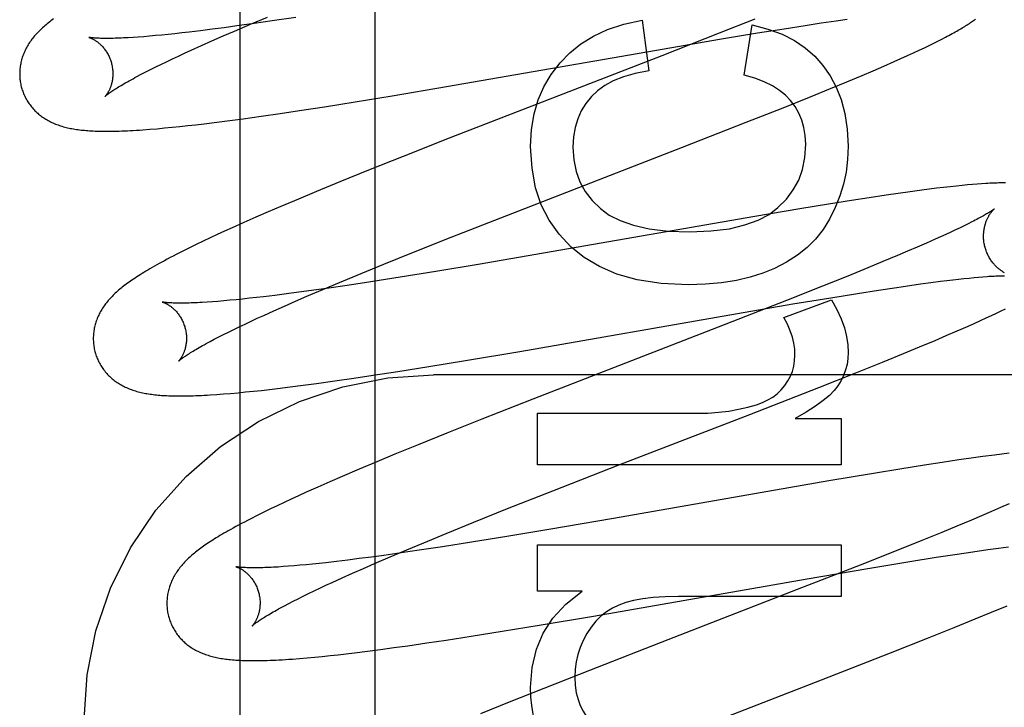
# Model space of a CAD drawing. Header units: inches. Extents: x 0 to 278, y 0 to 180.
# Tile 40 of 80: x 96.899 to 97.111, y 92.256 to 92.404. Entities that reach past the tile are written whole.
import ezdxf

# ---------------------------------------------------------------- set-up
doc = ezdxf.new("R2010")
doc.units = ezdxf.units.IN
doc.header["$LTSCALE"] = 15.310625
doc.header["$MEASUREMENT"] = 0
doc.linetypes.add('HIDDEN', pattern=[0.2, 0.1, -0.1])
doc.layers.add('DEFAULT_2', color=8, linetype='HIDDEN')
doc.layers.add('RIGHTHAND_DOOR_ASSEMBLY', color=7, linetype='CONTINUOUS')

msp = doc.modelspace()

# ---------------------------------------------------------------- linework, layer by layer
at = {"layer": 'DEFAULT_2', "color": 8, "linetype": 'HIDDEN'}
for p, q in [((96.9758, 88.85856), (96.9758, 94.35906)), ((96.94905, 92.40266), (96.95264, 92.40417)), ((96.95873, 92.40412), (96.95369, 92.40336)), ((97.03306, 92.40352), (97.03447, 92.39265)), ((97.05723, 92.40374), (97.04957, 92.4007)), ((97.07471, 92.40339), (97.07703, 92.40371)), ((96.94077, 92.40156), (96.93826, 92.40124)), ((96.94337, 92.4019), (96.94077, 92.40156)), ((96.94607, 92.40227), (96.94337, 92.4019)), ((96.94561, 92.40119), (96.94905, 92.40266)), ((96.94981, 92.40279), (96.94607, 92.40227)), ((96.95369, 92.40336), (96.94981, 92.40279)), ((97.05497, 92.39173), (97.05663, 92.40248)), ((97.05778, 92.40077), (97.06351, 92.40169)), ((97.06351, 92.40169), (97.06803, 92.4024)), ((97.06803, 92.4024), (97.07146, 92.40291)), ((97.07146, 92.40291), (97.07471, 92.40339)), ((96.92494, 92.39988), (96.92382, 92.39981)), ((96.92611, 92.39997), (96.92494, 92.39988)), ((96.92734, 92.40007), (96.92611, 92.39997)), ((96.92863, 92.40019), (96.92734, 92.40007)), ((96.92997, 92.40031), (96.92863, 92.40019)), ((96.93137, 92.40046), (96.92997, 92.40031)), ((96.93281, 92.40061), (96.93137, 92.40046)), ((96.93431, 92.40077), (96.93281, 92.40061)), ((96.93585, 92.40095), (96.93431, 92.40077)), ((96.93826, 92.40124), (96.93585, 92.40095)), ((96.94075, 92.39907), (96.94313, 92.40012)), ((96.94313, 92.40012), (96.94561, 92.40119)), ((97.04957, 92.4007), (97.03725, 92.39588)), ((97.03778, 92.39739), (97.04966, 92.39942)), ((97.04966, 92.39942), (97.05778, 92.40077)), ((97.09652, 92.39902), (97.09736, 92.39945)), ((97.09736, 92.39945), (97.09815, 92.39985)), ((96.93629, 92.39707), (96.93847, 92.39806)), ((96.93847, 92.39806), (96.94075, 92.39907)), ((96.99106, 92.38925), (97.03778, 92.39739)), ((97.09251, 92.39707), (97.09363, 92.3976)), ((97.09363, 92.3976), (97.09467, 92.3981)), ((97.09467, 92.3981), (97.09563, 92.39857)), ((97.09563, 92.39857), (97.09652, 92.39902)), ((96.931, 92.39461), (96.93225, 92.3952)), ((96.93225, 92.3952), (96.93354, 92.39581)), ((96.93354, 92.39581), (96.93489, 92.39643)), ((96.93489, 92.39643), (96.93629, 92.39707)), ((97.03725, 92.39588), (96.99168, 92.37819)), ((97.08715, 92.39463), (97.08859, 92.39528)), ((97.08859, 92.39528), (97.08998, 92.3959)), ((97.08998, 92.3959), (97.09129, 92.39651)), ((97.09129, 92.39651), (97.09251, 92.39707)), ((96.92655, 92.39241), (96.92758, 92.39293)), ((96.92758, 92.39293), (96.92867, 92.39347)), ((96.92867, 92.39347), (96.92981, 92.39403)), ((96.92981, 92.39403), (96.931, 92.39461)), ((97.08264, 92.39267), (97.08494, 92.39366)), ((97.08494, 92.39366), (97.08715, 92.39463)), ((96.92466, 92.39142), (96.92558, 92.3919)), ((96.92558, 92.3919), (96.92655, 92.39241)), ((97.07694, 92.39027), (97.08025, 92.39166)), ((97.08025, 92.39166), (97.08264, 92.39267)), ((96.97943, 92.38729), (96.99106, 92.38925)), ((97.06899, 92.38701), (97.07349, 92.38885)), ((97.07349, 92.38885), (97.07694, 92.39027)), ((96.97151, 92.38599), (96.97943, 92.38729)), ((97.06333, 92.38474), (97.06899, 92.38701)), ((96.95955, 92.38411), (96.9649, 92.38494)), ((96.9649, 92.38494), (96.97151, 92.38599)), ((97.05539, 92.3816), (97.06333, 92.38474)), ((96.94742, 92.38236), (96.95134, 92.38291)), ((96.95134, 92.38291), (96.95539, 92.38349)), ((96.95539, 92.38349), (96.95955, 92.38411)), ((96.92896, 92.38023), (96.93057, 92.38038)), ((96.93057, 92.38038), (96.93221, 92.38053)), ((96.93221, 92.38053), (96.93388, 92.3807)), ((96.93388, 92.3807), (96.93558, 92.38089)), ((96.93558, 92.38089), (96.9373, 92.38108)), ((96.9373, 92.38108), (96.93906, 92.38129)), ((96.93906, 92.38129), (96.94177, 92.38162)), ((96.94177, 92.38162), (96.94456, 92.38198)), ((96.94456, 92.38198), (96.94742, 92.38236)), ((97.04173, 92.37626), (97.05539, 92.3816)), ((96.92742, 92.38011), (96.92896, 92.38023)), ((96.99168, 92.37819), (96.98181, 92.37429)), ((97.00401, 92.36164), (97.04173, 92.37626)), ((96.98181, 92.37429), (96.97435, 92.37131)), ((96.97435, 92.37131), (96.96816, 92.3688)), ((96.96816, 92.3688), (96.96317, 92.36674)), ((97.09773, 92.36762), (97.09622, 92.36744)), ((97.09915, 92.36778), (97.09773, 92.36762)), ((97.10048, 92.36792), (97.09915, 92.36778)), ((97.10171, 92.36805), (97.10048, 92.36792)), ((97.10287, 92.36816), (97.10171, 92.36805)), ((97.10394, 92.36825), (97.10287, 92.36816)), ((97.10495, 92.36833), (97.10394, 92.36825)), ((97.1059, 92.3684), (97.10495, 92.36833)), ((96.96317, 92.36674), (96.9593, 92.36513)), ((97.08539, 92.36597), (97.08175, 92.36542)), ((97.08802, 92.36635), (97.08539, 92.36597)), ((97.09058, 92.36671), (97.08802, 92.36635)), ((97.09304, 92.36704), (97.09058, 92.36671)), ((97.09465, 92.36724), (97.09304, 92.36704)), ((97.09622, 92.36744), (97.09465, 92.36724)), ((96.95554, 92.36354), (96.95281, 92.36237)), ((96.9593, 92.36513), (96.95554, 92.36354)), ((97.07306, 92.36406), (97.06691, 92.36305)), ((97.07797, 92.36484), (97.07306, 92.36406)), ((97.08175, 92.36542), (97.07797, 92.36484)), ((96.95281, 92.36237), (96.95016, 92.36122)), ((96.99204, 92.35694), (97.00401, 92.36164)), ((97.05725, 92.36142), (97.01187, 92.35352)), ((97.06691, 92.36305), (97.05725, 92.36142)), ((96.94758, 92.36008), (96.94507, 92.35896)), ((96.95016, 92.36122), (96.94758, 92.36008)), ((97.10216, 92.35941), (97.10126, 92.35897)), ((97.103, 92.35982), (97.10216, 92.35941)), ((97.10377, 92.36022), (97.103, 92.35982)), ((96.94188, 92.3575), (96.94034, 92.35678)), ((96.94345, 92.35823), (96.94188, 92.3575)), ((96.94507, 92.35896), (96.94345, 92.35823)), ((97.0971, 92.35704), (97.09592, 92.35651)), ((97.09822, 92.35755), (97.0971, 92.35704)), ((97.09929, 92.35804), (97.09822, 92.35755)), ((97.10031, 92.35852), (97.09929, 92.35804)), ((97.10126, 92.35897), (97.10031, 92.35852)), ((96.93736, 92.35537), (96.93591, 92.35466)), ((96.93884, 92.35608), (96.93736, 92.35537)), ((96.94034, 92.35678), (96.93884, 92.35608)), ((96.98366, 92.3536), (96.99204, 92.35694)), ((97.09406, 92.35568), (97.09209, 92.35482)), ((97.09592, 92.35651), (97.09406, 92.35568)), ((96.93448, 92.35395), (96.93309, 92.35324)), ((96.93591, 92.35466), (96.93448, 92.35395)), ((96.97762, 92.35116), (96.98366, 92.3536)), ((97.01187, 92.35352), (96.99786, 92.35112)), ((97.08781, 92.35299), (97.08473, 92.35171)), ((97.09, 92.35392), (97.08781, 92.35299)), ((97.09209, 92.35482), (97.09, 92.35392)), ((96.97277, 92.34918), (96.97762, 92.35116)), ((96.99786, 92.35112), (96.98879, 92.34961)), ((97.08473, 92.35171), (97.08148, 92.35037)), ((96.96812, 92.34725), (96.97277, 92.34918)), ((96.98879, 92.34961), (96.98113, 92.34837)), ((97.07719, 92.34862), (97.07175, 92.34644)), ((97.08148, 92.35037), (97.07719, 92.34862)), ((96.96455, 92.34574), (96.96812, 92.34725)), ((96.96975, 92.34661), (96.96585, 92.34604)), ((96.97481, 92.34738), (96.96975, 92.34661)), ((96.98113, 92.34837), (96.97481, 92.34738)), ((97.0872, 92.34612), (97.09046, 92.34659)), ((97.09046, 92.34659), (97.09278, 92.34692)), ((97.09278, 92.34692), (97.09499, 92.34722)), ((97.09499, 92.34722), (97.09709, 92.34749)), ((97.09709, 92.34749), (97.09842, 92.34766)), ((97.09842, 92.34766), (97.0997, 92.34781)), ((97.0997, 92.34781), (97.10092, 92.34795)), ((97.10092, 92.34795), (97.10209, 92.34808)), ((97.10209, 92.34808), (97.1032, 92.34819)), ((97.1032, 92.34819), (97.10426, 92.3483)), ((97.10426, 92.3483), (97.10525, 92.34839)), ((97.10525, 92.34839), (97.10618, 92.34846)), ((96.95425, 92.34447), (96.95184, 92.34418)), ((96.95677, 92.34479), (96.95425, 92.34447)), ((96.95939, 92.34514), (96.95677, 92.34479)), ((96.9621, 92.34551), (96.95939, 92.34514)), ((96.96113, 92.34428), (96.96455, 92.34574)), ((96.96585, 92.34604), (96.9621, 92.34551)), ((97.07175, 92.34644), (97.06404, 92.34338)), ((97.07352, 92.34397), (97.07926, 92.34489)), ((97.07926, 92.34489), (97.08377, 92.3456)), ((97.08377, 92.3456), (97.0872, 92.34612)), ((96.94085, 92.3431), (96.93973, 92.34302)), ((96.94204, 92.34319), (96.94085, 92.3431)), ((96.94328, 92.34329), (96.94204, 92.34319)), ((96.94457, 92.34341), (96.94328, 92.34329)), ((96.94592, 92.34354), (96.94457, 92.34341)), ((96.94732, 92.34368), (96.94592, 92.34354)), ((96.94878, 92.34384), (96.94732, 92.34368)), ((96.95028, 92.344), (96.94878, 92.34384)), ((96.95184, 92.34418), (96.95028, 92.344)), ((96.9563, 92.34218), (96.95867, 92.34322)), ((96.95867, 92.34322), (96.96113, 92.34428)), ((97.06404, 92.34338), (97.05062, 92.33814)), ((97.05353, 92.34059), (97.06541, 92.34262)), ((97.06344, 92.33973), (97.0737, 92.34354)), ((97.06541, 92.34262), (97.07352, 92.34397)), ((96.95048, 92.33955), (96.95186, 92.34018)), ((96.95186, 92.34018), (96.95403, 92.34116)), ((96.95403, 92.34116), (96.9563, 92.34218)), ((97.00681, 92.33245), (97.05353, 92.34059)), ((97.10688, 92.33962), (97.10804, 92.34016)), ((97.10804, 92.34016), (97.1091, 92.34066)), ((97.1091, 92.34066), (97.11009, 92.34113)), ((97.11009, 92.34113), (97.11101, 92.34158)), ((96.94662, 92.33773), (96.94785, 92.33832)), ((96.94785, 92.33832), (96.94914, 92.33893)), ((96.94914, 92.33893), (96.95048, 92.33955)), ((97.05062, 92.33814), (97.00959, 92.32223)), ((97.10287, 92.33781), (97.10429, 92.33844)), ((97.10429, 92.33844), (97.10563, 92.33905)), ((97.10563, 92.33905), (97.10688, 92.33962)), ((96.94221, 92.33555), (96.94323, 92.33606)), ((96.94323, 92.33606), (96.9443, 92.3366)), ((96.9443, 92.3366), (96.94543, 92.33716)), ((96.94543, 92.33716), (96.94662, 92.33773)), ((97.09831, 92.33583), (97.10062, 92.33683)), ((97.10062, 92.33683), (97.10287, 92.33781)), ((96.94034, 92.33457), (96.94124, 92.33505)), ((96.94124, 92.33505), (96.94221, 92.33555)), ((97.09259, 92.33342), (97.09591, 92.33481)), ((97.09591, 92.33481), (97.09831, 92.33583)), ((96.99518, 92.33049), (97.00681, 92.33245)), ((97.0846, 92.33015), (97.08912, 92.33199)), ((97.08912, 92.33199), (97.09259, 92.33342)), ((96.98726, 92.32919), (96.99518, 92.33049)), ((97.07891, 92.32786), (97.0846, 92.33015)), ((96.97531, 92.32732), (96.98066, 92.32814)), ((96.98066, 92.32814), (96.98726, 92.32919)), ((97.07093, 92.32471), (97.07891, 92.32786)), ((96.96032, 92.32518), (96.96318, 92.32557)), ((96.96318, 92.32557), (96.96711, 92.32611)), ((96.96711, 92.32611), (96.97116, 92.3267)), ((96.97116, 92.3267), (96.97531, 92.32732)), ((97.4633, 92.32739), (96.9883, 92.32739)), ((96.94176, 92.32321), (96.94321, 92.32332)), ((96.94321, 92.32332), (96.94474, 92.32344)), ((96.94474, 92.32344), (96.94634, 92.32358)), ((96.94634, 92.32358), (96.94798, 92.32374)), ((96.94798, 92.32374), (96.94965, 92.32391)), ((96.94965, 92.32391), (96.95135, 92.32409)), ((96.95135, 92.32409), (96.95307, 92.32429)), ((96.95307, 92.32429), (96.95483, 92.32449)), ((96.95483, 92.32449), (96.95753, 92.32482)), ((96.95753, 92.32482), (96.96032, 92.32518)), ((97.05613, 92.31893), (97.07093, 92.32471)), ((97.00959, 92.32223), (96.99862, 92.31791)), ((97.01059, 92.30812), (97.01059, 92.31917)), ((97.01059, 92.31917), (97.04472, 92.31917)), ((96.99862, 92.31791), (96.99117, 92.31493)), ((97.02828, 92.30815), (97.05613, 92.31893)), ((97.0659, 92.31806), (97.07578, 92.31806)), ((97.07578, 92.31806), (97.07578, 92.30812)), ((96.99117, 92.31493), (96.98497, 92.31242)), ((96.98497, 92.31242), (96.97997, 92.31037)), ((97.11181, 92.31062), (97.11023, 92.31043)), ((96.97609, 92.30876), (96.97232, 92.30717)), ((96.97997, 92.31037), (96.97609, 92.30876)), ((97.0974, 92.30861), (97.09364, 92.30803)), ((97.10102, 92.30915), (97.0974, 92.30861)), ((97.10364, 92.30953), (97.10102, 92.30915)), ((97.10618, 92.30989), (97.10364, 92.30953)), ((97.10863, 92.31022), (97.10618, 92.30989)), ((97.11023, 92.31043), (97.10863, 92.31022)), ((96.97232, 92.30717), (96.96868, 92.30561)), ((97.07578, 92.30812), (97.01059, 92.30812)), ((97.01386, 92.30253), (97.02828, 92.30815)), ((97.08877, 92.30725), (97.08266, 92.30625)), ((97.09364, 92.30803), (97.08877, 92.30725)), ((96.96604, 92.30446), (96.96347, 92.30333)), ((96.96868, 92.30561), (96.96604, 92.30446)), ((97.07314, 92.30465), (97.02693, 92.2966)), ((97.08266, 92.30625), (97.07314, 92.30465)), ((96.96097, 92.30222), (96.95935, 92.30148)), ((96.96347, 92.30333), (96.96097, 92.30222)), ((97.00419, 92.29871), (97.01386, 92.30253)), ((96.95623, 92.30004), (96.95474, 92.29934)), ((96.95777, 92.30076), (96.95623, 92.30004)), ((96.95935, 92.30148), (96.95777, 92.30076)), ((96.95185, 92.29794), (96.95045, 92.29724)), ((96.95328, 92.29864), (96.95185, 92.29794)), ((96.95474, 92.29934), (96.95328, 92.29864)), ((96.99695, 92.2958), (97.00419, 92.29871)), ((97.10798, 92.29807), (97.10589, 92.29717)), ((97.10996, 92.29894), (97.10798, 92.29807)), ((97.11183, 92.29977), (97.10996, 92.29894)), ((96.95045, 92.29724), (96.94906, 92.29654)), ((96.99098, 92.29338), (96.99695, 92.2958)), ((97.02693, 92.2966), (97.01304, 92.29423)), ((97.10369, 92.29624), (97.1006, 92.29495)), ((97.10589, 92.29717), (97.10369, 92.29624)), ((97.01304, 92.29423), (97.00405, 92.29273)), ((97.1006, 92.29495), (97.09734, 92.2936)), ((96.98621, 92.29141), (96.99098, 92.29338)), ((97.00405, 92.29273), (96.99646, 92.2915)), ((97.09304, 92.29185), (97.08757, 92.28966)), ((97.09734, 92.2936), (97.09304, 92.29185)), ((96.97902, 92.28839), (96.98254, 92.28988)), ((96.9852, 92.28977), (96.98135, 92.2892)), ((96.98254, 92.28988), (96.98621, 92.29141)), ((96.99021, 92.29053), (96.9852, 92.28977)), ((96.99646, 92.2915), (96.99021, 92.29053)), ((97.01059, 92.28104), (97.01059, 92.29093)), ((97.01059, 92.29093), (97.07578, 92.29093)), ((97.07578, 92.29093), (97.07578, 92.27988)), ((97.08757, 92.28966), (97.07983, 92.28659)), ((97.10063, 92.28897), (97.104, 92.28947)), ((97.104, 92.28947), (97.1072, 92.28994)), ((97.1072, 92.28994), (97.10948, 92.29025)), ((97.10948, 92.29025), (97.11164, 92.29054)), ((96.96747, 92.28737), (96.96518, 92.28711)), ((96.96987, 92.28766), (96.96747, 92.28737)), ((96.97236, 92.28798), (96.96987, 92.28766)), ((96.97495, 92.28832), (96.97236, 92.28798)), ((96.97763, 92.28868), (96.97495, 92.28832)), ((96.97565, 92.28694), (96.97902, 92.28839)), ((96.98135, 92.2892), (96.97763, 92.28868)), ((97.08148, 92.28588), (97.09051, 92.28737)), ((97.09051, 92.28737), (97.09617, 92.28828)), ((97.09617, 92.28828), (97.10063, 92.28897)), ((96.95603, 92.28627), (96.95495, 92.28619)), ((96.95718, 92.28635), (96.95603, 92.28627)), ((96.95838, 92.28644), (96.95718, 92.28635)), ((96.95963, 92.28655), (96.95838, 92.28644)), ((96.96094, 92.28667), (96.95963, 92.28655)), ((96.96231, 92.28681), (96.96094, 92.28667)), ((96.96372, 92.28695), (96.96231, 92.28681)), ((96.96518, 92.28711), (96.96372, 92.28695)), ((96.9709, 92.28486), (96.97323, 92.28588)), ((96.97323, 92.28588), (96.97565, 92.28694)), ((97.07983, 92.28659), (97.06634, 92.28133)), ((97.06844, 92.28364), (97.08148, 92.28588)), ((96.96656, 92.28289), (96.96868, 92.28386)), ((96.96868, 92.28386), (96.9709, 92.28486)), ((97.02264, 92.27567), (97.06844, 92.28364)), ((96.96146, 92.28048), (96.96266, 92.28106)), ((96.96266, 92.28106), (96.96391, 92.28165)), ((96.96391, 92.28165), (96.96521, 92.28226)), ((96.96521, 92.28226), (96.96656, 92.28289)), ((97.02016, 92.28104), (97.01059, 92.28104)), ((97.06634, 92.28133), (97.03859, 92.27058)), ((96.95721, 92.27835), (96.95819, 92.27885)), ((96.95819, 92.27885), (96.95922, 92.27938)), ((96.95922, 92.27938), (96.96031, 92.27992)), ((96.96031, 92.27992), (96.96146, 92.28048)), ((97.07578, 92.27988), (97.04085, 92.27988)), ((96.95629, 92.27786), (96.95721, 92.27835)), ((97.10801, 92.27647), (97.11134, 92.27786)), ((97.01096, 92.2737), (97.02264, 92.27567)), ((97.1, 92.2732), (97.10454, 92.27504)), ((97.10454, 92.27504), (97.10801, 92.27647)), ((97.003, 92.27239), (97.01096, 92.2737)), ((97.09431, 92.27092), (97.1, 92.2732)), ((96.98683, 92.26989), (96.991, 92.27051)), ((96.991, 92.27051), (96.99637, 92.27134)), ((96.99637, 92.27134), (97.003, 92.27239)), ((97.03859, 92.27058), (97.02177, 92.26402)), ((97.08633, 92.26776), (97.09431, 92.27092)), ((96.97409, 92.26813), (96.97691, 92.2685)), ((96.97691, 92.2685), (96.9798, 92.26889)), ((96.9798, 92.26889), (96.98277, 92.2693)), ((96.98277, 92.2693), (96.98683, 92.26989)), ((96.95956, 92.26657), (96.96116, 92.2667)), ((96.96116, 92.2667), (96.96279, 92.26685)), ((96.96279, 92.26685), (96.96443, 92.26702)), ((96.96443, 92.26702), (96.9661, 92.26719)), ((96.9661, 92.26719), (96.96781, 92.26738)), ((96.96781, 92.26738), (96.96956, 92.26758)), ((96.96956, 92.26758), (96.97134, 92.26779)), ((96.97134, 92.26779), (96.97409, 92.26813)), ((97.07152, 92.26199), (97.08633, 92.26776)), ((97.02177, 92.26402), (97.01193, 92.26013)), ((97.03592, 92.24819), (97.07152, 92.26199)), ((97.01193, 92.26013), (97.00452, 92.25716)), ((97.00452, 92.25716), (96.99837, 92.25466))]:
    msp.add_line(p, q, dxfattribs=at)
for points in [[(96.90678, 92.40381), (96.90649, 92.4036), (96.90621, 92.40339), (96.90593, 92.40317), (96.90566, 92.40296), (96.9054, 92.40275), (96.90514, 92.40254), (96.90489, 92.40232)], [(97.01544, 92.39437), (97.01752, 92.39653), (97.01991, 92.39844), (97.02258, 92.4001), (97.02562, 92.40151), (97.02912, 92.40265), (97.03306, 92.40352)], [(97.09815, 92.39985), (97.09852, 92.40005), (97.09889, 92.40025), (97.09924, 92.40044), (97.09959, 92.40063), (97.09992, 92.40081), (97.10025, 92.40099), (97.10056, 92.40117), (97.10087, 92.40135), (97.10117, 92.40152), (97.10146, 92.40169), (97.10174, 92.40186), (97.10201, 92.40203), (97.10228, 92.40219), (97.10254, 92.40235), (97.10279, 92.40251), (97.10304, 92.40267), (97.10328, 92.40283), (97.10351, 92.40299), (97.10373, 92.40314), (97.10395, 92.40329), (97.10416, 92.40344), (97.10437, 92.40359), (97.10457, 92.40374)], [(96.90489, 92.40232), (96.90465, 92.40211), (96.90441, 92.40189), (96.90417, 92.40167), (96.90394, 92.40146), (96.90372, 92.40124), (96.9035, 92.40102), (96.90328, 92.40079), (96.90308, 92.40057), (96.90287, 92.40034), (96.90268, 92.40012), (96.90249, 92.39989), (96.9023, 92.39966), (96.90212, 92.39942), (96.90195, 92.39919), (96.90178, 92.39895), (96.90162, 92.39872), (96.90146, 92.39848), (96.90131, 92.39823), (96.90116, 92.39799), (96.90102, 92.39774), (96.90089, 92.39749), (96.90076, 92.39724), (96.90064, 92.39699), (96.90052, 92.39675), (96.90042, 92.3965), (96.90031, 92.39624), (96.90022, 92.39599), (96.90013, 92.39574), (96.90004, 92.39548), (96.89996, 92.39523), (96.89989, 92.39497), (96.89982, 92.39471), (96.89976, 92.39444), (96.89971, 92.39418), (96.89966, 92.39391), (96.89962, 92.39364), (96.89958, 92.39337), (96.89955, 92.3931), (96.89953, 92.39282), (96.89951, 92.39255), (96.8995, 92.39227), (96.89949, 92.392), (96.8995, 92.39172), (96.89951, 92.39144), (96.89952, 92.39116), (96.89955, 92.39089), (96.89958, 92.39061), (96.89962, 92.39033), (96.89966, 92.39006), (96.89971, 92.38978), (96.89977, 92.38951), (96.89984, 92.38924), (96.8999, 92.38901)], [(97.05663, 92.40248), (97.06005, 92.4016), (97.06308, 92.40049), (97.06572, 92.39915), (97.06802, 92.39758), (97.07007, 92.39581), (97.07184, 92.39381)], [(96.91433, 92.39983), (96.91432, 92.39983), (96.91431, 92.39983), (96.91431, 92.39983), (96.91432, 92.39983), (96.91434, 92.39982), (96.91437, 92.39981), (96.91441, 92.3998), (96.91445, 92.39979), (96.9145, 92.39977), (96.91456, 92.39975), (96.91462, 92.39973), (96.91469, 92.3997), (96.91476, 92.39967), (96.91484, 92.39964), (96.91492, 92.3996), (96.915, 92.39956), (96.91509, 92.39952), (96.91519, 92.39947), (96.91528, 92.39942), (96.91538, 92.39936), (96.91549, 92.3993), (96.9156, 92.39923), (96.91571, 92.39916), (96.91582, 92.39909), (96.91593, 92.39901), (96.91605, 92.39893), (96.91617, 92.39884), (96.9163, 92.39874), (96.91642, 92.39864), (96.91655, 92.39853), (96.91667, 92.39842), (96.9168, 92.3983), (96.91693, 92.39818), (96.91706, 92.39805), (96.9172, 92.39791), (96.91733, 92.39776), (96.91746, 92.39761), (96.91759, 92.39745), (96.91772, 92.39728), (96.91785, 92.39711), (96.91798, 92.39693), (96.9181, 92.39674), (96.91822, 92.39655), (96.91834, 92.39635), (96.91845, 92.39615), (96.91856, 92.39593), (96.91867, 92.39572), (96.91877, 92.3955), (96.91886, 92.39527), (96.91895, 92.39504), (96.91903, 92.39481), (96.91911, 92.39457), (96.91917, 92.39436)], [(96.92382, 92.39981), (96.92276, 92.39974), (96.92226, 92.39971), (96.92177, 92.39969), (96.92129, 92.39967), (96.92083, 92.39965), (96.92039, 92.39963), (96.91996, 92.39962), (96.91955, 92.39961), (96.91916, 92.3996), (96.91878, 92.3996), (96.91841, 92.3996), (96.91807, 92.3996), (96.91773, 92.3996), (96.91742, 92.3996), (96.91713, 92.39961), (96.91685, 92.39961), (96.91658, 92.39962), (96.91634, 92.39963), (96.91611, 92.39964), (96.91589, 92.39966), (96.91569, 92.39967), (96.91551, 92.39968), (96.91534, 92.3997), (96.91518, 92.39971), (96.91504, 92.39973), (96.91491, 92.39974), (96.9148, 92.39975), (96.91469, 92.39977), (96.91461, 92.39978), (96.91453, 92.39979), (96.91446, 92.3998), (96.91441, 92.39981), (96.91437, 92.39982), (96.91434, 92.39983), (96.91433, 92.39983)], [(96.91917, 92.39436), (96.91922, 92.39415), (96.91928, 92.39391), (96.91933, 92.39367), (96.91937, 92.39342), (96.91941, 92.39318), (96.91944, 92.39294), (96.91946, 92.3927), (96.91948, 92.39246), (96.91948, 92.39223), (96.91949, 92.392), (96.91948, 92.39177), (96.91947, 92.39155), (96.91946, 92.39133), (96.91944, 92.39111), (96.91941, 92.3909), (96.91938, 92.3907), (96.91935, 92.3905), (96.91931, 92.39031), (96.91927, 92.39012), (96.91922, 92.38994), (96.91918, 92.38977), (96.91913, 92.3896), (96.91908, 92.38943), (96.91902, 92.38928), (96.91897, 92.38913), (96.91891, 92.38898), (96.91885, 92.38885), (96.9188, 92.38871), (96.91874, 92.38858), (96.91868, 92.38846), (96.91862, 92.38835), (96.91856, 92.38824), (96.91851, 92.38813), (96.91845, 92.38803), (96.91839, 92.38793), (96.91834, 92.38785), (96.91828, 92.38776), (96.91823, 92.38768), (96.91818, 92.38761), (96.91813, 92.38754), (96.91809, 92.38748), (96.91804, 92.38742), (96.918, 92.38737), (96.91796, 92.38732), (96.91793, 92.38728), (96.9179, 92.38725), (96.91788, 92.38722), (96.91786, 92.3872), (96.91784, 92.38718), (96.91783, 92.38717), (96.91783, 92.38717)], [(97.00911, 92.37638), (97.00933, 92.38004), (97.00988, 92.38341), (97.01076, 92.38644), (97.01198, 92.38924), (97.01354, 92.39189), (97.01544, 92.39437)], [(97.07184, 92.39381), (97.0734, 92.3916), (97.07471, 92.38914), (97.07577, 92.38647), (97.07656, 92.38349), (97.07706, 92.38015), (97.07726, 92.37645)], [(96.91783, 92.38717), (96.91784, 92.38718), (96.91785, 92.38719), (96.91788, 92.38721), (96.91791, 92.38724), (96.91795, 92.38728), (96.918, 92.38732), (96.91806, 92.38737), (96.91813, 92.38743), (96.91821, 92.38749), (96.9183, 92.38756), (96.91841, 92.38764), (96.91852, 92.38773), (96.91865, 92.38783), (96.91879, 92.38793), (96.91895, 92.38804), (96.91912, 92.38815), (96.9193, 92.38828), (96.91949, 92.38841), (96.91971, 92.38855), (96.91993, 92.38869), (96.92017, 92.38885), (96.92043, 92.38901), (96.9207, 92.38918), (96.92098, 92.38935), (96.92128, 92.38953), (96.9216, 92.38971), (96.92193, 92.38991), (96.92228, 92.39011), (96.92264, 92.39031), (96.92301, 92.39052), (96.9234, 92.39074), (96.92381, 92.39096), (96.92423, 92.39119), (96.92466, 92.39142)], [(97.03447, 92.39265), (97.03157, 92.39209), (97.02903, 92.39138), (97.02686, 92.39049), (97.02502, 92.38948), (97.02345, 92.38836), (97.02219, 92.38713)], [(97.06486, 92.38627), (97.06378, 92.3874), (97.06249, 92.38845), (97.06099, 92.38942), (97.05925, 92.39031), (97.05724, 92.39107), (97.05497, 92.39173)], [(96.8999, 92.38901), (96.89997, 92.38878), (96.90005, 92.38851), (96.90014, 92.38825), (96.90024, 92.38799), (96.90034, 92.38773), (96.90045, 92.38747), (96.90057, 92.38722), (96.90069, 92.38697), (96.90082, 92.38672), (96.90095, 92.38648), (96.90109, 92.38624), (96.90124, 92.38601), (96.90139, 92.38577), (96.90155, 92.38555), (96.90171, 92.38533), (96.90187, 92.38511), (96.90204, 92.3849), (96.90222, 92.38469), (96.9024, 92.38448), (96.90258, 92.38428), (96.90277, 92.38409), (96.90296, 92.3839), (96.90316, 92.38372), (96.90336, 92.38354), (96.90356, 92.38336), (96.90377, 92.38319), (96.90398, 92.38303), (96.9042, 92.38286), (96.90442, 92.3827), (96.90465, 92.38255), (96.90488, 92.3824), (96.90512, 92.38225), (96.90536, 92.38211), (96.90561, 92.38197), (96.90586, 92.38183), (96.90611, 92.3817), (96.90637, 92.38158), (96.90663, 92.38146), (96.9069, 92.38135), (96.90717, 92.38123), (96.90744, 92.38113), (96.90772, 92.38103), (96.908, 92.38093), (96.90828, 92.38084), (96.90857, 92.38075), (96.90887, 92.38066), (96.90916, 92.38058), (96.90947, 92.3805), (96.90977, 92.38043), (96.91008, 92.38036), (96.91039, 92.3803), (96.91071, 92.38024), (96.91103, 92.38018), (96.91136, 92.38013), (96.91168, 92.38008), (96.91202, 92.38003), (96.91236, 92.37999), (96.9127, 92.37995), (96.91305, 92.37991), (96.9134, 92.37988), (96.91376, 92.37984), (96.91412, 92.37982), (96.9145, 92.37979), (96.91488, 92.37977), (96.91527, 92.37975), (96.91567, 92.37973), (96.91608, 92.37972), (96.9165, 92.3797), (96.91692, 92.3797), (96.91737, 92.37969), (96.91782, 92.37969), (96.91828, 92.37969), (96.91876, 92.37969), (96.91925, 92.37969), (96.91976, 92.3797), (96.92029, 92.37972), (96.92084, 92.37973), (96.9214, 92.37975), (96.92199, 92.37977), (96.9226, 92.3798), (96.92322, 92.37983), (96.92387, 92.37987), (96.92454, 92.37991), (96.92523, 92.37995), (96.92594, 92.38), (96.92742, 92.38011)], [(97.02219, 92.38713), (97.02099, 92.38565), (97.02, 92.38405), (97.01923, 92.38236), (97.01868, 92.38052), (97.01833, 92.37848), (97.0182, 92.37626)], [(97.06817, 92.37688), (97.06806, 92.37876), (97.06778, 92.3805), (97.06731, 92.38209), (97.06667, 92.38356), (97.06585, 92.38496), (97.06486, 92.38627)], [(97.01783, 92.35484), (97.01524, 92.35759), (97.0131, 92.36063), (97.01142, 92.36391), (97.01019, 92.36757), (97.00942, 92.37175), (97.00911, 92.37638)], [(97.0182, 92.37626), (97.01839, 92.37353), (97.0189, 92.37103), (97.01971, 92.36881), (97.02084, 92.36678), (97.02231, 92.36486), (97.02413, 92.36309)], [(97.06217, 92.36329), (97.064, 92.36512), (97.06549, 92.3671), (97.06664, 92.3692), (97.06746, 92.37149), (97.06797, 92.37406), (97.06817, 92.37688)], [(97.07726, 92.37645), (97.07714, 92.37364), (97.07681, 92.37093), (97.07626, 92.36834), (97.07549, 92.36582), (97.07449, 92.36332), (97.07327, 92.36085)], [(97.11101, 92.3686), (97.11068, 92.3686), (97.11033, 92.3686), (97.10998, 92.36859), (97.10961, 92.36858), (97.10924, 92.36857), (97.10886, 92.36856), (97.10847, 92.36855), (97.10807, 92.36853), (97.10765, 92.36851), (97.10723, 92.36849), (97.1068, 92.36846), (97.1059, 92.3684)], [(97.02413, 92.36309), (97.026, 92.36171), (97.02836, 92.36053), (97.03119, 92.35952), (97.03457, 92.35876), (97.0386, 92.35828), (97.04325, 92.35809)], [(97.04325, 92.35809), (97.04781, 92.35829), (97.05177, 92.35878), (97.05511, 92.35958), (97.05792, 92.36062), (97.06029, 92.36185), (97.06217, 92.36329)], [(97.10859, 92.36301), (97.10858, 92.36301), (97.10857, 92.363), (97.10855, 92.36298), (97.10852, 92.36296), (97.10848, 92.36293), (97.10843, 92.36289), (97.10838, 92.36285), (97.10831, 92.3628), (97.10823, 92.36275), (97.10814, 92.36269), (97.10804, 92.36262), (97.10793, 92.36254), (97.1078, 92.36246), (97.10766, 92.36237), (97.10751, 92.36228), (97.10734, 92.36217), (97.10716, 92.36206), (97.10696, 92.36195), (97.10675, 92.36182), (97.10652, 92.36169), (97.10627, 92.36155), (97.10602, 92.36141), (97.10574, 92.36125), (97.10545, 92.3611), (97.10515, 92.36093), (97.10483, 92.36076), (97.10449, 92.36059), (97.10414, 92.3604), (97.10377, 92.36022)], [(97.10664, 92.35472), (97.10659, 92.35492), (97.10653, 92.35515), (97.10648, 92.35538), (97.10644, 92.35562), (97.1064, 92.35585), (97.10637, 92.35608), (97.10635, 92.35632), (97.10633, 92.35655), (97.10631, 92.35678), (97.10631, 92.35701), (97.10631, 92.35724), (97.10631, 92.35746), (97.10632, 92.35768), (97.10634, 92.3579), (97.10636, 92.35812), (97.10638, 92.35833), (97.10641, 92.35854), (97.10644, 92.35875), (97.10648, 92.35895), (97.10652, 92.35914), (97.10657, 92.35933), (97.10662, 92.35952), (97.10667, 92.3597), (97.10672, 92.35987), (97.10678, 92.36004), (97.10683, 92.36021), (97.10689, 92.36037), (97.10695, 92.36052), (97.10702, 92.36067), (97.10708, 92.36082), (97.10715, 92.36095), (97.10721, 92.36109), (97.10728, 92.36122), (97.10734, 92.36134), (97.10741, 92.36146), (97.10747, 92.36158), (97.10754, 92.36169), (97.10761, 92.36179), (97.10767, 92.3619), (97.10774, 92.36199), (97.1078, 92.36209), (97.10786, 92.36218), (97.10792, 92.36226), (97.10798, 92.36234), (97.10804, 92.36242), (97.1081, 92.36249), (97.10816, 92.36256), (97.10821, 92.36262), (97.10826, 92.36268), (97.10831, 92.36273), (97.10836, 92.36278), (97.1084, 92.36283), (97.10844, 92.36287), (97.10848, 92.3629), (97.10851, 92.36293), (97.10853, 92.36296), (97.10856, 92.36298), (97.10857, 92.363), (97.10859, 92.36301), (97.10859, 92.36301)], [(97.07327, 92.36085), (97.07186, 92.3586), (97.07025, 92.35655), (97.06845, 92.35472), (97.06641, 92.35307), (97.06406, 92.35157), (97.06142, 92.35023)], [(96.93309, 92.35324), (96.93243, 92.3529), (96.93178, 92.35256), (96.93116, 92.35223), (96.93056, 92.35191), (96.92998, 92.3516), (96.92943, 92.3513), (96.9289, 92.351), (96.9284, 92.35072), (96.92791, 92.35044), (96.92744, 92.35017), (96.92699, 92.3499), (96.92656, 92.34964), (96.92614, 92.34939), (96.92574, 92.34914), (96.92535, 92.3489), (96.92497, 92.34866), (96.92461, 92.34843), (96.92425, 92.34819), (96.92391, 92.34797), (96.92358, 92.34774), (96.92326, 92.34752), (96.92295, 92.3473), (96.92264, 92.34708), (96.92235, 92.34686), (96.92206, 92.34664), (96.92178, 92.34643), (96.92151, 92.34621), (96.92124, 92.346), (96.92098, 92.34578), (96.92073, 92.34557)], [(97.04294, 92.34673), (97.03712, 92.34705), (97.032, 92.34781), (97.02763, 92.34903), (97.02388, 92.35064), (97.0206, 92.35257), (97.01783, 92.35484)], [(97.11078, 92.34934), (97.11066, 92.3494), (97.11054, 92.34948), (97.11042, 92.34955), (97.11029, 92.34963), (97.11017, 92.34972), (97.11004, 92.34981), (97.10991, 92.34991), (97.10977, 92.35001), (97.10964, 92.35011), (97.10951, 92.35022), (97.10937, 92.35034), (97.10924, 92.35046), (97.1091, 92.35059), (97.10896, 92.35072), (97.10883, 92.35086), (97.10869, 92.35101), (97.10856, 92.35116), (97.10842, 92.35132), (97.10829, 92.35148), (97.10816, 92.35165), (97.10803, 92.35182), (97.1079, 92.352), (97.10778, 92.35219), (97.10766, 92.35238), (97.10754, 92.35258), (97.10743, 92.35278), (97.10732, 92.35298), (97.10722, 92.35319), (97.10712, 92.35341), (97.10702, 92.35362), (97.10693, 92.35384), (97.10685, 92.35407), (97.10677, 92.35429), (97.1067, 92.35452), (97.10664, 92.35472)], [(97.06142, 92.35023), (97.05893, 92.34923), (97.05621, 92.34839), (97.05327, 92.34769), (97.05008, 92.34717), (97.04664, 92.34686), (97.04294, 92.34673)], [(97.10618, 92.34846), (97.10705, 92.34853), (97.10746, 92.34856), (97.10786, 92.34858), (97.10823, 92.3486), (97.10859, 92.34862), (97.10893, 92.34864), (97.10925, 92.34865), (97.10956, 92.34867), (97.10984, 92.34867), (97.11011, 92.34868), (97.11037, 92.34869), (97.1106, 92.34869), (97.11082, 92.34869)], [(96.92073, 92.34557), (96.92048, 92.34535), (96.92024, 92.34514), (96.92, 92.34492), (96.91977, 92.3447), (96.91954, 92.34448), (96.91932, 92.34426), (96.91911, 92.34404), (96.9189, 92.34381), (96.9187, 92.34359), (96.9185, 92.34336), (96.91831, 92.34313), (96.91812, 92.3429), (96.91794, 92.34267), (96.91776, 92.34243), (96.91759, 92.34219), (96.91743, 92.34196), (96.91727, 92.34172), (96.91712, 92.34147), (96.91697, 92.34123), (96.91683, 92.34098), (96.91669, 92.34073), (96.91656, 92.34048), (96.91644, 92.34023), (96.91633, 92.33998), (96.91622, 92.33973), (96.91611, 92.33948), (96.91602, 92.33922), (96.91593, 92.33897), (96.91584, 92.33871), (96.91576, 92.33846), (96.91569, 92.3382), (96.91562, 92.33793), (96.91556, 92.33767), (96.9155, 92.3374), (96.91545, 92.33713), (96.91541, 92.33686), (96.91537, 92.33659), (96.91534, 92.33632), (96.91532, 92.33604), (96.9153, 92.33577), (96.91529, 92.33549), (96.91528, 92.33521), (96.91529, 92.33494), (96.9153, 92.33466), (96.91531, 92.33438), (96.91534, 92.3341), (96.91537, 92.33382), (96.91541, 92.33355), (96.91545, 92.33327), (96.9155, 92.33299), (96.91556, 92.33272), (96.91563, 92.33245), (96.91569, 92.33221)], [(96.93012, 92.34304), (96.93011, 92.34304), (96.9301, 92.34304), (96.93009, 92.34304), (96.9301, 92.34304), (96.93011, 92.34304), (96.93013, 92.34303), (96.93016, 92.34302), (96.9302, 92.34301), (96.93024, 92.343), (96.93029, 92.34298), (96.93035, 92.34296), (96.93041, 92.34294), (96.93047, 92.34291), (96.93055, 92.34288), (96.93062, 92.34285), (96.9307, 92.34281), (96.93079, 92.34277), (96.93088, 92.34273), (96.93097, 92.34268), (96.93107, 92.34263), (96.93117, 92.34257), (96.93127, 92.34251), (96.93138, 92.34245), (96.93149, 92.34238), (96.9316, 92.3423), (96.93172, 92.34222), (96.93184, 92.34214), (96.93196, 92.34205), (96.93208, 92.34195), (96.93221, 92.34185), (96.93233, 92.34175), (96.93246, 92.34164), (96.93259, 92.34152), (96.93272, 92.34139), (96.93285, 92.34126), (96.93298, 92.34112), (96.93312, 92.34098), (96.93325, 92.34082), (96.93338, 92.34066), (96.93351, 92.3405), (96.93364, 92.34032), (96.93376, 92.34014), (96.93389, 92.33996), (96.93401, 92.33976), (96.93413, 92.33956), (96.93424, 92.33936), (96.93435, 92.33915), (96.93446, 92.33893), (96.93456, 92.33871), (96.93465, 92.33848), (96.93474, 92.33825), (96.93482, 92.33802), (96.9349, 92.33778), (96.93496, 92.33757)], [(96.93973, 92.34302), (96.93866, 92.34296), (96.93815, 92.34293), (96.93766, 92.3429), (96.93718, 92.34288), (96.93672, 92.34286), (96.93627, 92.34285), (96.93584, 92.34283), (96.93542, 92.34282), (96.93502, 92.34281), (96.93464, 92.34281), (96.93427, 92.3428), (96.93392, 92.3428), (96.93359, 92.34281), (96.93327, 92.34281), (96.93297, 92.34281), (96.93269, 92.34282), (96.93242, 92.34283), (96.93217, 92.34284), (96.93194, 92.34285), (96.93172, 92.34286), (96.93151, 92.34288), (96.93133, 92.34289), (96.93115, 92.3429), (96.93099, 92.34292), (96.93085, 92.34293), (96.93072, 92.34295), (96.9306, 92.34296), (96.9305, 92.34297), (96.93041, 92.34299), (96.93033, 92.343), (96.93026, 92.34301), (96.93021, 92.34302), (96.93016, 92.34303), (96.93013, 92.34303), (96.93012, 92.34304)], [(97.0737, 92.34354), (97.07485, 92.34144), (97.07577, 92.33943), (97.07644, 92.33749), (97.07691, 92.33564), (97.07718, 92.33387), (97.07726, 92.33218)], [(97.06584, 92.33163), (97.06578, 92.3329), (97.0656, 92.3342), (97.06529, 92.33552), (97.06483, 92.33688), (97.06422, 92.33829), (97.06344, 92.33973)], [(96.93496, 92.33757), (96.93502, 92.33736), (96.93507, 92.33712), (96.93512, 92.33688), (96.93517, 92.33664), (96.9352, 92.33639), (96.93523, 92.33615), (96.93525, 92.33591), (96.93527, 92.33568), (96.93528, 92.33544), (96.93528, 92.33521), (96.93527, 92.33498), (96.93526, 92.33476), (96.93525, 92.33454), (96.93523, 92.33433), (96.9352, 92.33412), (96.93517, 92.33391), (96.93514, 92.33371), (96.9351, 92.33352), (96.93506, 92.33334), (96.93502, 92.33316), (96.93497, 92.33298), (96.93492, 92.33281), (96.93487, 92.33265), (96.93482, 92.33249), (96.93476, 92.33234), (96.93471, 92.3322), (96.93465, 92.33206), (96.93459, 92.33193), (96.93453, 92.3318), (96.93447, 92.33168), (96.93442, 92.33156), (96.93436, 92.33145), (96.9343, 92.33135), (96.93424, 92.33124), (96.93419, 92.33115), (96.93413, 92.33106), (96.93408, 92.33098), (96.93403, 92.3309), (96.93397, 92.33082), (96.93393, 92.33075), (96.93388, 92.33069), (96.93384, 92.33063), (96.9338, 92.33058), (96.93376, 92.33054), (96.93372, 92.33049), (96.93369, 92.33046), (96.93367, 92.33043), (96.93365, 92.33041), (96.93363, 92.33039), (96.93362, 92.33038), (96.93362, 92.33037)], [(96.93362, 92.33038), (96.93363, 92.33038), (96.93364, 92.3304), (96.93366, 92.33042), (96.93369, 92.33045), (96.93373, 92.33048), (96.93378, 92.33052), (96.93384, 92.33057), (96.93391, 92.33063), (96.93399, 92.33069), (96.93408, 92.33076), (96.93418, 92.33084), (96.93429, 92.33092), (96.93442, 92.33102), (96.93455, 92.33111), (96.9347, 92.33122), (96.93487, 92.33134), (96.93505, 92.33146), (96.93524, 92.33159), (96.93545, 92.33173), (96.93567, 92.33187), (96.93591, 92.33202), (96.93616, 92.33218), (96.93642, 92.33234), (96.9367, 92.33251), (96.937, 92.33269), (96.93731, 92.33288), (96.93764, 92.33307), (96.93798, 92.33326), (96.93833, 92.33347), (96.93871, 92.33368), (96.93909, 92.33389), (96.93949, 92.33411), (96.93991, 92.33434), (96.94034, 92.33457)], [(96.91569, 92.33221), (96.91576, 92.33199), (96.91584, 92.33172), (96.91593, 92.33146), (96.91603, 92.3312), (96.91613, 92.33094), (96.91624, 92.33068), (96.91636, 92.33043), (96.91648, 92.33018), (96.91661, 92.32993), (96.91674, 92.32969), (96.91688, 92.32945), (96.91703, 92.32921), (96.91718, 92.32898), (96.91734, 92.32876), (96.9175, 92.32854), (96.91766, 92.32832), (96.91783, 92.3281), (96.91801, 92.3279), (96.91819, 92.32769), (96.91837, 92.32749), (96.91856, 92.3273), (96.91875, 92.32711), (96.91895, 92.32693), (96.91915, 92.32675), (96.91935, 92.32657), (96.91956, 92.3264), (96.91977, 92.32624), (96.91999, 92.32607), (96.92021, 92.32591), (96.92044, 92.32576), (96.92067, 92.32561), (96.92091, 92.32546), (96.92115, 92.32532), (96.9214, 92.32518), (96.92165, 92.32504), (96.9219, 92.32491), (96.92216, 92.32479), (96.92242, 92.32467), (96.92269, 92.32455), (96.92296, 92.32444), (96.92323, 92.32434), (96.92351, 92.32424), (96.92379, 92.32414), (96.92407, 92.32404), (96.92436, 92.32396), (96.92466, 92.32387), (96.92495, 92.32379), (96.92525, 92.32371), (96.92556, 92.32364), (96.92587, 92.32357), (96.92618, 92.32351), (96.92649, 92.32345), (96.92681, 92.32339), (96.92714, 92.32334), (96.92747, 92.32329), (96.9278, 92.32324), (96.92814, 92.3232), (96.92849, 92.32316), (96.92884, 92.32312), (96.9292, 92.32308), (96.92956, 92.32305), (96.92993, 92.32302), (96.93031, 92.323), (96.9307, 92.32298), (96.9311, 92.32296), (96.9315, 92.32294), (96.93192, 92.32292), (96.93234, 92.32291), (96.93278, 92.3229), (96.93323, 92.3229), (96.93368, 92.3229), (96.93416, 92.3229), (96.93464, 92.3229), (96.93514, 92.3229), (96.93565, 92.32291), (96.93618, 92.32293), (96.93673, 92.32294), (96.93729, 92.32296), (96.93787, 92.32299), (96.93847, 92.32301), (96.93909, 92.32304), (96.93973, 92.32308), (96.94038, 92.32312), (96.94176, 92.32321)], [(97.07726, 92.33218), (97.07719, 92.33089), (97.07701, 92.32965), (97.07671, 92.32846), (97.07628, 92.3273), (97.07573, 92.32617), (97.07505, 92.32506)], [(97.06364, 92.32511), (97.06432, 92.32611), (97.06487, 92.32713), (97.06529, 92.32817), (97.06559, 92.32925), (97.06577, 92.33041), (97.06584, 92.33163)], [(96.9133, 92.25346), (96.91394, 92.26306), (96.91584, 92.27252), (96.91897, 92.28166), (96.92329, 92.29032), (96.92872, 92.29836), (96.93518, 92.30564), (96.94255, 92.31204), (96.95071, 92.31743), (96.95953, 92.32173), (96.96884, 92.32486), (96.97848, 92.32675), (96.9883, 92.32739)], [(97.05761, 92.321), (97.05889, 92.32147), (97.06005, 92.32203), (97.06108, 92.32265), (97.06201, 92.32337), (97.06287, 92.32419), (97.06364, 92.32511)], [(97.07505, 92.32506), (97.07428, 92.32407), (97.07322, 92.32301), (97.07188, 92.32188), (97.07023, 92.32068), (97.06824, 92.31941), (97.0659, 92.31806)], [(97.04472, 92.31917), (97.04715, 92.31923), (97.04946, 92.31939), (97.05165, 92.31966), (97.05374, 92.32002), (97.05573, 92.32047), (97.05761, 92.321)], [(96.94906, 92.29654), (96.94838, 92.29619), (96.94771, 92.29584), (96.94707, 92.2955), (96.94645, 92.29517), (96.94586, 92.29486), (96.9453, 92.29455), (96.94477, 92.29425), (96.94426, 92.29397), (96.94378, 92.29369), (96.94332, 92.29343), (96.94288, 92.29317), (96.94246, 92.29292), (96.94205, 92.29267), (96.94166, 92.29243), (96.94128, 92.2922), (96.94091, 92.29197), (96.94056, 92.29174), (96.94021, 92.29151), (96.93988, 92.29129), (96.93955, 92.29107), (96.93924, 92.29086), (96.93893, 92.29064), (96.93863, 92.29043), (96.93833, 92.29021), (96.93805, 92.29), (96.93777, 92.28979), (96.9375, 92.28958), (96.93723, 92.28937), (96.93697, 92.28915), (96.93671, 92.28894), (96.93646, 92.28873)], [(96.93646, 92.28873), (96.93622, 92.28851), (96.93598, 92.2883), (96.93574, 92.28808), (96.93551, 92.28786), (96.93529, 92.28764), (96.93507, 92.28742), (96.93486, 92.2872), (96.93465, 92.28697), (96.93445, 92.28675), (96.93425, 92.28652), (96.93406, 92.28629), (96.93387, 92.28606), (96.9337, 92.28583), (96.93352, 92.2856), (96.93335, 92.28536), (96.93319, 92.28512), (96.93304, 92.28488), (96.93288, 92.28464), (96.93274, 92.2844), (96.9326, 92.28415), (96.93246, 92.2839), (96.93234, 92.28365), (96.93222, 92.2834), (96.9321, 92.28315), (96.93199, 92.2829), (96.93189, 92.28265), (96.9318, 92.2824), (96.93171, 92.28215), (96.93162, 92.2819), (96.93154, 92.28164), (96.93147, 92.28138), (96.9314, 92.28112), (96.93134, 92.28085), (96.93129, 92.28059), (96.93124, 92.28032), (96.9312, 92.28005), (96.93116, 92.27978), (96.93113, 92.27951), (96.93111, 92.27924), (96.93109, 92.27896), (96.93108, 92.27869), (96.93108, 92.27841), (96.93108, 92.27813), (96.93109, 92.27786), (96.93111, 92.27758), (96.93113, 92.2773), (96.93116, 92.27702), (96.9312, 92.27675), (96.93124, 92.27647), (96.9313, 92.2762), (96.93135, 92.27593), (96.93142, 92.27565), (96.93148, 92.27542)], [(96.9459, 92.28625), (96.94589, 92.28625), (96.94589, 92.28625), (96.94589, 92.28625), (96.94591, 92.28624), (96.94593, 92.28624), (96.94596, 92.28623), (96.946, 92.28622), (96.94605, 92.2862), (96.9461, 92.28618), (96.94616, 92.28616), (96.94622, 92.28614), (96.94629, 92.28611), (96.94636, 92.28608), (96.94644, 92.28605), (96.94652, 92.28601), (96.9466, 92.28597), (96.94669, 92.28592), (96.94679, 92.28588), (96.94688, 92.28582), (96.94699, 92.28577), (96.94709, 92.2857), (96.9472, 92.28564), (96.94731, 92.28557), (96.94742, 92.28549), (96.94753, 92.28542), (96.94765, 92.28533), (96.94777, 92.28524), (96.94789, 92.28515), (96.94802, 92.28504), (96.94814, 92.28494), (96.94827, 92.28483), (96.9484, 92.28471), (96.94853, 92.28458), (96.94866, 92.28445), (96.94879, 92.28431), (96.94892, 92.28417), (96.94905, 92.28401), (96.94918, 92.28385), (96.94931, 92.28369), (96.94944, 92.28352), (96.94957, 92.28334), (96.94969, 92.28315), (96.94981, 92.28296), (96.94993, 92.28276), (96.95004, 92.28255), (96.95015, 92.28234), (96.95025, 92.28213), (96.95035, 92.28191), (96.95045, 92.28168), (96.95053, 92.28145), (96.95062, 92.28122), (96.95069, 92.28099), (96.95075, 92.28078)], [(96.95495, 92.28619), (96.95392, 92.28614), (96.95343, 92.28611), (96.95296, 92.28609), (96.9525, 92.28607), (96.95206, 92.28605), (96.95163, 92.28604), (96.95121, 92.28603), (96.95082, 92.28602), (96.95044, 92.28602), (96.95007, 92.28601), (96.94973, 92.28601), (96.94939, 92.28601), (96.94908, 92.28602), (96.94878, 92.28602), (96.94849, 92.28603), (96.94822, 92.28604), (96.94797, 92.28605), (96.94773, 92.28606), (96.94751, 92.28607), (96.94731, 92.28608), (96.94712, 92.2861), (96.94695, 92.28611), (96.94679, 92.28613), (96.94665, 92.28614), (96.94653, 92.28615), (96.94641, 92.28617), (96.94631, 92.28618), (96.94622, 92.28619), (96.94614, 92.2862), (96.94608, 92.28621), (96.94602, 92.28622), (96.94597, 92.28623), (96.94594, 92.28624), (96.94591, 92.28625), (96.9459, 92.28625)], [(97.00911, 92.26035), (97.00946, 92.26465), (97.01037, 92.26855), (97.01182, 92.27201), (97.0139, 92.27519), (97.01669, 92.27821), (97.02016, 92.28104)], [(96.95075, 92.28078), (96.95081, 92.28057), (96.95086, 92.28033), (96.95091, 92.28008), (96.95096, 92.27984), (96.95099, 92.2796), (96.95102, 92.27936), (96.95104, 92.27912), (96.95106, 92.27888), (96.95107, 92.27864), (96.95107, 92.27841), (96.95106, 92.27818), (96.95105, 92.27796), (96.95104, 92.27774), (96.95102, 92.27753), (96.95099, 92.27732), (96.95096, 92.27711), (96.95093, 92.27691), (96.95089, 92.27672), (96.95085, 92.27653), (96.9508, 92.27635), (96.95076, 92.27618), (96.95071, 92.27601), (96.95066, 92.27585), (96.9506, 92.27569), (96.95055, 92.27554), (96.95049, 92.2754), (96.95043, 92.27526), (96.95038, 92.27513), (96.95032, 92.275), (96.95026, 92.27488), (96.9502, 92.27476), (96.95014, 92.27465), (96.95009, 92.27454), (96.95003, 92.27444), (96.94997, 92.27435), (96.94992, 92.27426), (96.94986, 92.27417), (96.94981, 92.2741), (96.94976, 92.27402), (96.94971, 92.27395), (96.94966, 92.27389), (96.94962, 92.27384), (96.94958, 92.27378), (96.94954, 92.27374), (96.94951, 92.2737), (96.94948, 92.27366), (96.94946, 92.27364), (96.94944, 92.27361), (96.94942, 92.2736), (96.94941, 92.27359), (96.94941, 92.27358)], [(97.04085, 92.27988), (97.03799, 92.27981), (97.03543, 92.27965), (97.03319, 92.27937), (97.03123, 92.27901), (97.02953, 92.27856), (97.02808, 92.27803)], [(96.94941, 92.27359), (96.94942, 92.27359), (96.94943, 92.27361), (96.94946, 92.27363), (96.94949, 92.27366), (96.94953, 92.2737), (96.94958, 92.27374), (96.94965, 92.27379), (96.94972, 92.27385), (96.9498, 92.27392), (96.94989, 92.27399), (96.95, 92.27407), (96.95011, 92.27416), (96.95024, 92.27425), (96.95039, 92.27435), (96.95054, 92.27446), (96.95071, 92.27458), (96.9509, 92.27471), (96.95109, 92.27484), (96.95131, 92.27498), (96.95153, 92.27513), (96.95178, 92.27528), (96.95203, 92.27544), (96.95231, 92.27561), (96.95259, 92.27578), (96.9529, 92.27596), (96.95321, 92.27615), (96.95354, 92.27634), (96.95389, 92.27654), (96.95425, 92.27675), (96.95463, 92.27696), (96.95502, 92.27718), (96.95543, 92.2774), (96.95585, 92.27763), (96.95629, 92.27786)], [(97.02808, 92.27803), (97.02668, 92.27736), (97.02538, 92.27655), (97.0242, 92.27563), (97.02312, 92.27456), (97.0221, 92.27331), (97.02116, 92.27189)], [(96.93148, 92.27542), (96.93155, 92.27519), (96.93163, 92.27493), (96.93172, 92.27466), (96.93182, 92.2744), (96.93192, 92.27414), (96.93204, 92.27388), (96.93215, 92.27363), (96.93228, 92.27338), (96.9324, 92.27313), (96.93254, 92.27289), (96.93268, 92.27265), (96.93283, 92.27241), (96.93298, 92.27218), (96.93314, 92.27195), (96.9333, 92.27173), (96.93347, 92.27151), (96.93364, 92.2713), (96.93381, 92.27109), (96.934, 92.27088), (96.93418, 92.27068), (96.93437, 92.27049), (96.93456, 92.2703), (96.93476, 92.27012), (96.93496, 92.26994), (96.93517, 92.26976), (96.93538, 92.26959), (96.93559, 92.26942), (96.93581, 92.26926), (96.93603, 92.2691), (96.93626, 92.26895), (96.93649, 92.2688), (96.93673, 92.26865), (96.93698, 92.26851), (96.93723, 92.26837), (96.93748, 92.26823), (96.93774, 92.2681), (96.938, 92.26798), (96.93826, 92.26786), (96.93853, 92.26774), (96.9388, 92.26763), (96.93907, 92.26753), (96.93935, 92.26743), (96.93963, 92.26733), (96.93992, 92.26724), (96.94021, 92.26715), (96.94051, 92.26706), (96.94081, 92.26698), (96.94111, 92.26691), (96.94141, 92.26684), (96.94172, 92.26677), (96.94204, 92.2667), (96.94236, 92.26664), (96.94268, 92.26659), (96.94301, 92.26653), (96.94335, 92.26648), (96.94369, 92.26644), (96.94404, 92.26639), (96.94439, 92.26635), (96.94476, 92.26631), (96.94513, 92.26628), (96.94551, 92.26625), (96.9459, 92.26622), (96.9463, 92.2662), (96.94671, 92.26617), (96.94713, 92.26615), (96.94756, 92.26614), (96.948, 92.26612), (96.94846, 92.26611), (96.94892, 92.26611), (96.94941, 92.2661), (96.9499, 92.2661), (96.95042, 92.26611), (96.95094, 92.26611), (96.95148, 92.26612), (96.95204, 92.26614), (96.95262, 92.26616), (96.95322, 92.26618), (96.95384, 92.2662), (96.95447, 92.26623), (96.95513, 92.26627), (96.95582, 92.2663), (96.95652, 92.26635), (96.95726, 92.2664), (96.95801, 92.26645), (96.95956, 92.26657)], [(97.02116, 92.27189), (97.02037, 92.27041), (97.01974, 92.26891), (97.01925, 92.26741), (97.01891, 92.26587), (97.0187, 92.26425), (97.01863, 92.26256)], [(97.01863, 92.26256), (97.01871, 92.26082), (97.01893, 92.25921), (97.01929, 92.25777), (97.01978, 92.25646), (97.02037, 92.25527), (97.02107, 92.2542)], [(97.01132, 92.24955), (97.01067, 92.25118), (97.01012, 92.25287), (97.00969, 92.25462), (97.00938, 92.25645), (97.00918, 92.25836), (97.00911, 92.26035)]]:
    msp.add_lwpolyline(points, dxfattribs=at)
at = {"layer": 'RIGHTHAND_DOOR_ASSEMBLY', "color": 8, "linetype": 'HIDDEN'}
msp.add_line((97.0508, 103.23073), (97.0508, 80.42073), dxfattribs=at)
at = {"layer": 'RIGHTHAND_DOOR_ASSEMBLY', "color": 3, "linetype": 'Continuous'}
msp.add_line((96.9468, 80.57573), (96.9468, 103.07573), dxfattribs=at)

doc.saveas('drawing.dxf')
